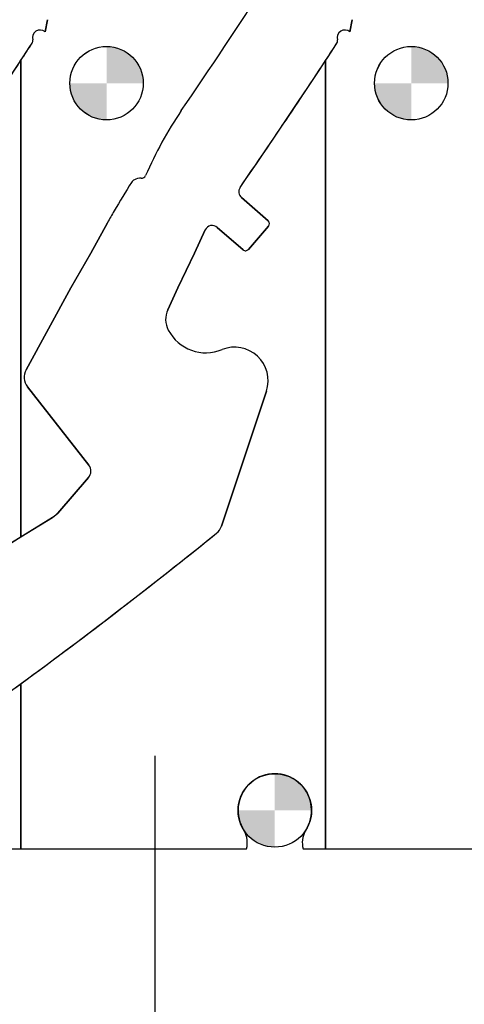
# Model space of a CAD drawing. Header units: inches. Extents: x 0.1 to 87.3, y 0.1 to 33.9.
# Tile 117 of 164: x 28.3 to 30, y 21.7 to 25.4. Entities that reach past the tile are written whole.
import ezdxf

# ---------------------------------------------------------------- set-up
doc = ezdxf.new("R2010")
doc.units = ezdxf.units.IN
doc.header["$MEASUREMENT"] = 0
for name, color, linetype in [('DIMENSIONS', 171, 'Continuous'), ('NOTES', 5, 'Continuous'), ('STATION_LINES', 231, 'Continuous')]:
    doc.layers.add(name, color=color, linetype=linetype)
doc.styles.add('SLDTEXTSTYLE0', font='TXT', dxfattribs={"width": 0.75})
doc.dimstyles.new('SLDDIMSTYLE3', dxfattribs={"dimtxt": 0.125, "dimasz": 0.13, "dimexe": 0, "dimexo": 0.0625, "dimgap": 0.03125, "dimtad": 0, "dimtih": 1, "dimtoh": 1, "dimdec": 4, "dimlfac": 1.333333, "dimrnd": 1e-09, "dimzin": 12, "dimdsep": 46, "dimtxsty": 'SLDTEXTSTYLE0', "dimsah": 1, "dimcen": 0.09, "dimadec": 0, "dimazin": 3, "dimtfac": 1, "dimtdec": 4, "dimtofl": 0, "dimtmove": 0, "dimatfit": 3, "dimfxl": 1, "dimfrac": 2, "dimtolj": 1, "dimtzin": 12, "dimarcsym": 0})
doc.dimstyles.new('SLDDIMSTYLE4', dxfattribs={"dimtxt": 0.18, "dimasz": 0.13, "dimexe": 0, "dimexo": 0.0625, "dimgap": 0, "dimtad": 0, "dimtih": 1, "dimtoh": 1, "dimdec": 0, "dimrnd": 1e-09, "dimzin": 0, "dimdsep": 46, "dimtxsty": 'Standard', "dimsah": 1, "dimcen": 0.09, "dimadec": 0, "dimazin": 0, "dimtfac": 0.13, "dimtdec": 0, "dimtofl": 0, "dimtmove": 0, "dimatfit": 3, "dimfxl": 1, "dimfrac": 2, "dimtolj": 1, "dimtzin": 0, "dimarcsym": 0})

# ---------------------------------------------------------------- blocks, each defined once
blk = doc.blocks.new('_D_6')
at = {"layer": 'DIMENSIONS'}
for p, q in [((1.8075, 22.5336), (1.8075, 18.1371)), ((31.7987, 22.2074), (31.7987, 18.1371)), ((1.8075, 18.2621), (17.0853, 18.2621)), ((31.7987, 18.2621), (17.7325, 18.2621))]:
    blk.add_line(p, q, dxfattribs=at)
for centre, start, end in [((17.3071, 18.2494), 153.4349, 206.5651), ((17.5106, 18.2494), 333.4349, 26.5651)]:
    blk.add_arc(centre, 0.2219, start, end, dxfattribs=at)
for points in [[(1.8075, 18.2621), (1.9375, 18.2421), (1.9375, 18.2821)], [(31.7987, 18.2621), (31.6687, 18.2821), (31.6687, 18.2421)]]:
    blk.add_solid(points, dxfattribs=at)
at = {"layer": 'DIMENSIONS', "insert": (17.1087, 18.3113), "char_height": 0.125, "attachment_point": 1, "style": 'SLDTEXTSTYLE0'}
blk.add_mtext('39.9883', dxfattribs=at)
blk = doc.blocks.new('SW_DOWELSYMBOL_1')
at = {"linetype": 'Continuous', "lineweight": 18}
h = blk.add_hatch(color=0, dxfattribs=at)
edge = h.paths.add_edge_path(flags=0)
edge.add_arc((0, 0), 0.1414, 0, 90)
edge.add_line((0, 0.1414), (0, 0))
edge.add_line((0, 0), (0.1414, 0))
h = blk.add_hatch(color=0, dxfattribs=at)
edge = h.paths.add_edge_path(flags=0)
edge.add_arc((0, 0), 0.1414, 180, 270)
edge.add_line((0, -0.1414), (0, 0))
edge.add_line((0, 0), (-0.1414, 0))
at = {"layer": 'NOTES', "color": 0}
blk.add_circle((0, 0), 0.1414, dxfattribs=at)
blk = doc.blocks.new('SW_DOWELSYMBOL_2')
at = {"linetype": 'Continuous', "lineweight": 18}
h = blk.add_hatch(color=0, dxfattribs=at)
edge = h.paths.add_edge_path(flags=0)
edge.add_arc((0, 0), 0.1414, 0, 90)
edge.add_line((0, 0.1414), (0, 0))
edge.add_line((0, 0), (0.1414, 0))
h = blk.add_hatch(color=0, dxfattribs=at)
edge = h.paths.add_edge_path(flags=0)
edge.add_arc((0, 0), 0.1414, 180, 270)
edge.add_line((0, -0.1414), (0, 0))
edge.add_line((0, 0), (-0.1414, 0))
at = {"layer": 'NOTES', "color": 0}
blk.add_circle((0, 0), 0.1414, dxfattribs=at)
blk = doc.blocks.new('SW_DOWELSYMBOL_4')
at = {"linetype": 'Continuous', "lineweight": 18}
h = blk.add_hatch(color=0, dxfattribs=at)
edge = h.paths.add_edge_path(flags=0)
edge.add_arc((0, 0), 0.1414, 0, 90)
edge.add_line((0, 0.1414), (0, 0))
edge.add_line((0, 0), (0.1414, 0))
h = blk.add_hatch(color=0, dxfattribs=at)
edge = h.paths.add_edge_path(flags=0)
edge.add_arc((0, 0), 0.1414, 180, 270)
edge.add_line((0, -0.1414), (0, 0))
edge.add_line((0, 0), (-0.1414, 0))
at = {"layer": 'NOTES', "color": 0}
blk.add_circle((0, 0), 0.1414, dxfattribs=at)

msp = doc.modelspace()

# ---------------------------------------------------------------- linework, layer by layer
at = {"color": 7, "linetype": 'Continuous', "lineweight": 25}
for p, q in [((28.370853, 25.402002), (28.379583, 25.44929)), ((28.379583, 25.44929), (28.370853, 25.402002)), ((29.544603, 25.402002), (29.553333, 25.44929)), ((29.553333, 25.44929), (29.544603, 25.402002)), ((28.277435, 23.457849), (28.277435, 25.292427)), ((28.277435, 25.292427), (28.277435, 23.457849)), ((29.451185, 22.257365), (29.451185, 25.292427)), ((29.451185, 25.292427), (29.451185, 22.257365)), ((29.230052, 24.675001), (29.127005, 24.76449)), ((29.127005, 24.76449), (29.230052, 24.675001)), ((28.610604, 24.66743), (28.546532, 24.550155)), ((28.546532, 24.550155), (28.610604, 24.66743)), ((28.946325, 24.550155), (28.98767, 24.63991)), ((28.98767, 24.63991), (28.946325, 24.550155)), ((29.03385, 24.64985), (29.133248, 24.56353)), ((29.133248, 24.56353), (29.03385, 24.64985)), ((29.154075, 24.564997), (29.231519, 24.654173)), ((29.231519, 24.654173), (29.154075, 24.564997)), ((28.546532, 24.550155), (28.470281, 24.417371)), ((28.470281, 24.417371), (28.546532, 24.550155)), ((28.882119, 24.417371), (28.946325, 24.550155)), ((28.946325, 24.550155), (28.882119, 24.417371)), ((28.470281, 24.417371), (28.297517, 24.101149)), ((28.297517, 24.101149), (28.470281, 24.417371)), ((28.843132, 24.332735), (28.882119, 24.417371)), ((28.882119, 24.417371), (28.843132, 24.332735)), ((28.302824, 24.036455), (28.539163, 23.734258)), ((28.539163, 23.734258), (28.302824, 24.036455)), ((29.050145, 23.499613), (29.22302, 24.019568)), ((29.22302, 24.019568), (29.050145, 23.499613)), ((28.537938, 23.686568), (28.419364, 23.55003)), ((28.419364, 23.55003), (28.537938, 23.686568)), ((28.399345, 23.533066), (28.419364, 23.55003)), ((28.399345, 23.533066), (28.198068, 23.408881)), ((28.277435, 23.457849), (28.399345, 23.533066)), ((28.198068, 23.408881), (28.277435, 23.457849)), ((28.277435, 22.257365), (28.277435, 22.89259)), ((28.277435, 22.89259), (28.277435, 22.257365)), ((29.138435, 22.324494), (29.131295, 22.337685)), ((29.379951, 22.337685), (29.37281, 22.324494)), ((28.190496, 22.257365), (28.277435, 22.257365)), ((28.277435, 22.257365), (29.146999, 22.257365)), ((29.364246, 22.257365), (29.451185, 22.257365)), ((29.451185, 22.257365), (30.320749, 22.257365))]:
    msp.add_line(p, q, dxfattribs=at)
for centre in [(28.607435, 25.204865), (29.781185, 25.204865)]:
    msp.add_circle(centre, 0.141375, dxfattribs=at)
for centre, radius, start, end in [((8.263819, 39.201135), 24.990425, 325.6467705, 327.0091757), ((8.263819, 39.201135), 24.990425, 325.6467705, 327.0091757), ((28.351435, 25.379758), 0.029528, 48.880181, 196.113009), ((28.351435, 25.379758), 0.029528, 48.880181, 196.113009), ((29.525185, 25.379758), 0.029528, 48.880181, 196.113009), ((29.525185, 25.379758), 0.029528, 48.880181, 196.113009), ((28.308883, 25.367466), 0.014764, 326.89754, 16.113009), ((28.308883, 25.367466), 0.014764, 326.89754, 16.113009), ((29.482633, 25.367466), 0.014764, 326.89754, 16.113009), ((29.482633, 25.367466), 0.014764, 326.89754, 16.113009), ((7.090069, 39.201135), 25.344756, 325.384301, 326.8975404), ((7.090069, 39.201135), 25.344756, 326.7166078, 326.8975404), ((8.263819, 39.201135), 25.344756, 325.384301, 326.8975404), ((8.263819, 39.201135), 25.344756, 326.7166078, 326.8975404), ((7.090069, 39.201135), 25.344756, 325.384301, 326.7166078), ((8.263819, 39.201135), 25.344756, 325.384301, 326.7166078), ((30.205138, 24.217706), 1.578856, 146.060592, 156.426541), ((30.205138, 24.217706), 1.578856, 146.060592, 156.426541), ((28.728761, 24.807184), 0.029528, 118.651586, 147.739348), ((28.728761, 24.807184), 0.029528, 118.651586, 147.739348), ((28.737255, 24.791637), 0.047244, 85.692394, 118.651586), ((28.737255, 24.791637), 0.047244, 85.692394, 118.651586), ((28.742109, 24.856081), 0.017382, 265.692821, 336.426541), ((28.742109, 24.856081), 0.017382, 265.692821, 336.426541), ((32.006789, 22.73805), 3.905967, 147.739348, 149.629084), ((32.006789, 22.73805), 3.905967, 147.739348, 149.629084), ((29.146366, 24.786785), 0.029528, 145.384301, 229.028), ((29.146366, 24.786785), 0.029528, 145.384301, 229.028), ((31.04735, 23.314065), 2.787351, 150.413077, 150.952269), ((31.04735, 23.314065), 2.787351, 150.413077, 150.952269), ((29.597963, 24.127999), 1.125107, 148.677497, 150.014763), ((29.597963, 24.127999), 1.125107, 148.677497, 150.014763), ((29.014489, 24.627555), 0.029528, 49.028, 155.26684), ((29.014489, 24.627555), 0.029528, 49.028, 155.26684), ((29.220372, 24.663854), 0.014764, 319.028, 49.028), ((29.220372, 24.663854), 0.014764, 319.028, 49.028), ((29.142928, 24.574677), 0.014764, 229.028, 319.028), ((29.142928, 24.574677), 0.014764, 229.028, 319.028), ((28.923489, 24.295719), 0.088473, 155.26684, 207.882045), ((28.923489, 24.295719), 0.088473, 155.26684, 207.882045), ((28.990556, 24.331202), 0.164349, 207.882045, 292.189315), ((28.990556, 24.331202), 0.164349, 207.882045, 292.189315), ((29.101135, 24.060092), 0.128445, 341.609021, 112.189315), ((29.101135, 24.060092), 0.128445, 341.609021, 112.189315), ((28.349342, 24.072835), 0.059055, 151.350586, 218.027907), ((28.349342, 24.072835), 0.059055, 151.350586, 218.027907), ((28.509624, 23.711157), 0.0375, 319.028, 38.028), ((28.509624, 23.711157), 0.0375, 319.028, 38.028), ((16.056943, 39.562299), 20.669291, 305.2028852, 308.8810553), ((16.056943, 39.562299), 20.669291, 306.2449831, 308.8810553), ((28.994106, 23.518245), 0.059055, 308.881055, 341.608983), ((28.994106, 23.518245), 0.059055, 308.881055, 341.608983), ((16.056943, 39.562299), 20.669291, 305.2028852, 306.2449831), ((29.255623, 22.404986), 0.141375, 331.572618, 208.427382), ((29.055989, 22.279865), 0.09375, 346.11346, 28.427382), ((29.455256, 22.279865), 0.09375, 151.572618, 193.88654)]:
    msp.add_arc(centre, radius, start, end, dxfattribs=at)
msp.add_open_spline([(28.419364, 23.55003), (28.417865, 23.548384), (28.414867, 23.545093), (28.408373, 23.539162), (28.402935, 23.53549), (28.399345, 23.533066)], degree=3, knots=[0, 0, 0, 0, 0.25357108, 0.5071397, 1, 1, 1, 1], dxfattribs=at)
at = {"layer": 'STATION_LINES'}
msp.add_line((28.794935, 19.600705), (28.794935, 22.614639), dxfattribs=at)
msp.add_line((28.794935, 19.600705), (28.794935, 22.614639), dxfattribs=at)

# ---------------------------------------------------------------- block references
at = {"layer": 'NOTES'}
for name, p in [('SW_DOWELSYMBOL_2', (28.607435, 25.204865)), ('SW_DOWELSYMBOL_1', (29.781185, 25.204865)), ('SW_DOWELSYMBOL_4', (29.255623, 22.404986))]:
    msp.add_blockref(name, p, dxfattribs=at)

# ---------------------------------------------------------------- dimensions: what is measured, and where the dimension line sits
at = {"layer": 'DIMENSIONS'}
dim = msp.add_linear_dim(base=(1.807477, 18.262123), p1=(31.798685, 22.257365), p2=(1.807477, 22.583647), text='(<>)', dimstyle='SLDDIMSTYLE3', dxfattribs=at)
dim.commit()
dim.dimension.update_dxf_attribs({"geometry": '_D_6', "text_midpoint": (17.408862, 18.262123), "dimtype": 160})

# ---------------------------------------------------------------- leaders
at = {"layer": 'NOTES'}
msp.add_leader([(27.340204, 23.54089), (29.352068, 28.523342), (29.602068, 28.523342)], dimstyle='SLDDIMSTYLE4', dxfattribs=at)

doc.saveas('drawing.dxf')
